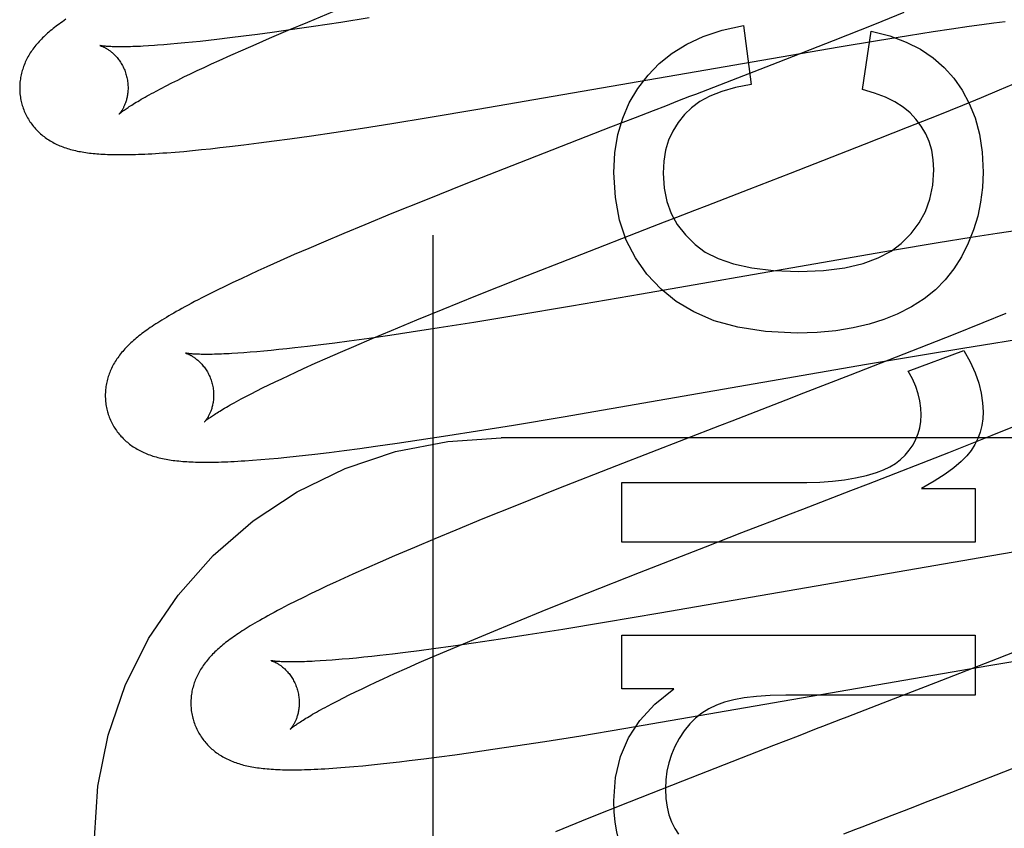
# Model space of a CAD drawing. Header units: inches. Extents: x 0 to 212, y 0 to 138.
# Tile 60 of 100: x 59.829 to 60.01, y 52.911 to 53.061. Entities that reach past the tile are written whole.
import ezdxf

# ---------------------------------------------------------------- set-up
doc = ezdxf.new("R2010")
doc.units = ezdxf.units.IN
doc.header["$LTSCALE"] = 11.6875
doc.header["$MEASUREMENT"] = 0
doc.linetypes.add('HIDDEN', pattern=[0.2, 0.1, -0.1])
doc.layers.add('DEFAULT_2', color=8, linetype='HIDDEN')

msp = doc.modelspace()

# ---------------------------------------------------------------- linework, layer by layer
at = {"layer": 'DEFAULT_2', "color": 8, "linetype": 'HIDDEN'}
for p, q in [((59.90495, 49.51465), (59.90495, 55.01515)), ((59.88178, 53.06026), (59.88646, 53.06219)), ((59.8931, 53.06103), (59.88787, 53.06021)), ((59.99177, 53.062), (59.98638, 53.05983)), ((59.87819, 53.05875), (59.88178, 53.06026)), ((59.88283, 53.05945), (59.87895, 53.05888)), ((59.88787, 53.06021), (59.88283, 53.05945)), ((59.9622, 53.05961), (59.96361, 53.04874)), ((59.98638, 53.05983), (59.97872, 53.05679)), ((60.0006, 53.059), (60.00385, 53.05948)), ((60.00385, 53.05948), (60.00617, 53.0598)), ((60.00617, 53.0598), (60.00838, 53.0601)), ((60.00838, 53.0601), (60.01048, 53.06038)), ((59.8674, 53.05733), (59.865, 53.05704)), ((59.86991, 53.05765), (59.8674, 53.05733)), ((59.87252, 53.05799), (59.86991, 53.05765)), ((59.87522, 53.05836), (59.87252, 53.05799)), ((59.87475, 53.05728), (59.87819, 53.05875)), ((59.87895, 53.05888), (59.87522, 53.05836)), ((59.98412, 53.04782), (59.98577, 53.05856)), ((59.98692, 53.05686), (59.99265, 53.05778)), ((59.99265, 53.05778), (59.99717, 53.05849)), ((59.99717, 53.05849), (60.0006, 53.059)), ((59.85351, 53.05593), (59.85243, 53.05586)), ((59.85649, 53.05616), (59.85526, 53.05606)), ((59.85777, 53.05628), (59.85649, 53.05616)), ((59.85912, 53.0564), (59.85777, 53.05628)), ((59.86051, 53.05654), (59.85912, 53.0564)), ((59.86196, 53.0567), (59.86051, 53.05654)), ((59.86345, 53.05686), (59.86196, 53.0567)), ((59.865, 53.05704), (59.86345, 53.05686)), ((59.86989, 53.05516), (59.87228, 53.05621)), ((59.87228, 53.05621), (59.87475, 53.05728)), ((59.97872, 53.05679), (59.96851, 53.05279)), ((59.96914, 53.05386), (59.97985, 53.05568)), ((59.97985, 53.05568), (59.98692, 53.05686)), ((59.86543, 53.05316), (59.86761, 53.05415)), ((59.86761, 53.05415), (59.86989, 53.05516)), ((59.91319, 53.04415), (59.96914, 53.05386)), ((59.86139, 53.05129), (59.86269, 53.0519)), ((59.86269, 53.0519), (59.86403, 53.05252)), ((59.86403, 53.05252), (59.86543, 53.05316)), ((59.96851, 53.05279), (59.95777, 53.04862)), ((59.85781, 53.04956), (59.85895, 53.05012)), ((59.85895, 53.05012), (59.86014, 53.0507)), ((59.86014, 53.0507), (59.86139, 53.05129)), ((59.85472, 53.04799), (59.85569, 53.0485)), ((59.85569, 53.0485), (59.85672, 53.04902)), ((59.85672, 53.04902), (59.85781, 53.04956)), ((59.95777, 53.04862), (59.95557, 53.04777)), ((60.0094, 53.04775), (60.01178, 53.04876)), ((59.85381, 53.04751), (59.85472, 53.04799)), ((60.00609, 53.04636), (60.0094, 53.04775)), ((59.9478, 53.04476), (59.94555, 53.0439)), ((59.99813, 53.0431), (60.00264, 53.04493)), ((60.00264, 53.04493), (60.00609, 53.04636)), ((59.90402, 53.04263), (59.91319, 53.04415)), ((59.99247, 53.04083), (59.99813, 53.0431)), ((59.89189, 53.04069), (59.89732, 53.04155)), ((59.89732, 53.04155), (59.90402, 53.04263)), ((59.94218, 53.04259), (59.93767, 53.04084)), ((59.87851, 53.03872), (59.8825, 53.03928)), ((59.8825, 53.03928), (59.8866, 53.03989)), ((59.8866, 53.03989), (59.89189, 53.04069)), ((59.93767, 53.04084), (59.92083, 53.03428)), ((59.98454, 53.03769), (59.99247, 53.04083)), ((59.86732, 53.03727), (59.87, 53.03759)), ((59.87, 53.03759), (59.87276, 53.03794)), ((59.87276, 53.03794), (59.8756, 53.03832)), ((59.8756, 53.03832), (59.87851, 53.03872)), ((59.97088, 53.03235), (59.98454, 53.03769)), ((59.85733, 53.03626), (59.8589, 53.03639)), ((59.8589, 53.03639), (59.86053, 53.03654)), ((59.86053, 53.03654), (59.86219, 53.03671)), ((59.86219, 53.03671), (59.86387, 53.03688)), ((59.86387, 53.03688), (59.86558, 53.03707)), ((59.86558, 53.03707), (59.86732, 53.03727)), ((59.92083, 53.03428), (59.91095, 53.03038)), ((59.96323, 53.02939), (59.97088, 53.03235)), ((59.91095, 53.03038), (59.90349, 53.0274)), ((59.90349, 53.0274), (59.8973, 53.02489)), ((59.9577, 53.02725), (59.95992, 53.02811)), ((59.8973, 53.02489), (59.89231, 53.02283)), ((59.89231, 53.02283), (59.88844, 53.02122)), ((59.9454, 53.02249), (59.94764, 53.02336)), ((59.94764, 53.02336), (59.94988, 53.02423)), ((59.88844, 53.02122), (59.88469, 53.01963)), ((59.93095, 53.01687), (59.9454, 53.02249)), ((60.00902, 53.02122), (60.00419, 53.02047)), ((60.01273, 53.02179), (60.00902, 53.02122)), ((59.88469, 53.01963), (59.88196, 53.01846)), ((59.99813, 53.01948), (59.98967, 53.01807)), ((60.00419, 53.02047), (59.99813, 53.01948)), ((59.88196, 53.01846), (59.8793, 53.01731)), ((59.98967, 53.01807), (59.97514, 53.01557)), ((59.87672, 53.01617), (59.87422, 53.01505)), ((59.8793, 53.01731), (59.87672, 53.01617)), ((59.92119, 53.01303), (59.93095, 53.01687)), ((59.97514, 53.01557), (59.94338, 53.01002)), ((59.8726, 53.01432), (59.87102, 53.01359)), ((59.87422, 53.01505), (59.8726, 53.01432)), ((59.86798, 53.01216), (59.86651, 53.01146)), ((59.86948, 53.01287), (59.86798, 53.01216)), ((59.87102, 53.01359), (59.86948, 53.01287)), ((59.91281, 53.00969), (59.92119, 53.01303)), ((59.86505, 53.01075), (59.86362, 53.01004)), ((59.86651, 53.01146), (59.86505, 53.01075)), ((59.86362, 53.01004), (59.86224, 53.00933)), ((59.90676, 53.00725), (59.91281, 53.00969)), ((59.94338, 53.01002), (59.93047, 53.0078)), ((59.90192, 53.00527), (59.90676, 53.00725)), ((59.93047, 53.0078), (59.92017, 53.00607)), ((60.01062, 53.00646), (60.00634, 53.00471)), ((59.89726, 53.00333), (59.90192, 53.00527)), ((59.91243, 53.0048), (59.90603, 53.00379)), ((59.92017, 53.00607), (59.91243, 53.0048)), ((60.00634, 53.00471), (60.00089, 53.00253)), ((59.89369, 53.00183), (59.89726, 53.00333)), ((59.90089, 53.003), (59.89693, 53.00241)), ((59.90603, 53.00379), (59.90089, 53.003)), ((59.88943, 53.00135), (59.88678, 53.00099)), ((59.8931, 53.00186), (59.88943, 53.00135)), ((59.89027, 53.00037), (59.89369, 53.00183)), ((59.89693, 53.00241), (59.8931, 53.00186)), ((60.00089, 53.00253), (59.99319, 52.99947)), ((60.0084, 53.00098), (60.01292, 53.00169)), ((59.87, 52.99919), (59.86887, 52.99911)), ((59.87118, 52.99928), (59.87, 52.99919)), ((59.87242, 52.99938), (59.87118, 52.99928)), ((59.87371, 52.9995), (59.87242, 52.99938)), ((59.87506, 52.99963), (59.87371, 52.9995)), ((59.87647, 52.99977), (59.87506, 52.99963)), ((59.87792, 52.99992), (59.87647, 52.99977)), ((59.87943, 53.00009), (59.87792, 52.99992)), ((59.88177, 53.00037), (59.87943, 53.00009)), ((59.88423, 53.00067), (59.88177, 53.00037)), ((59.88678, 53.00099), (59.88423, 53.00067)), ((59.88544, 52.99826), (59.88781, 52.9993)), ((59.88781, 52.9993), (59.89027, 53.00037)), ((59.99319, 52.99947), (59.98189, 52.99506)), ((59.99259, 52.99582), (60.00284, 52.99963)), ((59.99559, 52.99888), (60.00267, 53.00006)), ((60.00267, 53.00006), (60.0084, 53.00098)), ((59.88317, 52.99725), (59.88544, 52.99826)), ((59.98488, 52.99706), (59.99559, 52.99888)), ((59.87828, 52.99502), (59.87962, 52.99564)), ((59.87962, 52.99564), (59.88101, 52.99627)), ((59.88101, 52.99627), (59.88317, 52.99725)), ((59.92894, 52.98735), (59.98488, 52.99706)), ((59.87458, 52.99325), (59.87576, 52.99382)), ((59.87576, 52.99382), (59.877, 52.99441)), ((59.877, 52.99441), (59.87828, 52.99502)), ((59.98189, 52.99506), (59.97329, 52.99172)), ((59.87135, 52.99164), (59.87237, 52.99215)), ((59.87237, 52.99215), (59.87345, 52.99269)), ((59.87345, 52.99269), (59.87458, 52.99325)), ((59.86948, 52.99066), (59.87039, 52.99114)), ((59.87039, 52.99114), (59.87135, 52.99164)), ((59.91977, 52.98583), (59.92894, 52.98735)), ((59.90765, 52.9839), (59.91308, 52.98475)), ((59.91308, 52.98475), (59.91977, 52.98583)), ((59.95777, 52.98572), (59.93873, 52.97832)), ((60.00805, 52.98395), (60.01374, 52.98624)), ((59.89826, 52.98249), (59.90236, 52.98309)), ((59.90236, 52.98309), (59.90765, 52.9839)), ((60.39245, 52.98348), (59.91745, 52.98348)), ((60.00008, 52.9808), (60.00805, 52.98395)), ((59.88577, 52.9808), (59.88853, 52.98115)), ((59.88853, 52.98115), (59.89137, 52.98152)), ((59.89137, 52.98152), (59.89427, 52.98192)), ((59.89427, 52.98192), (59.89826, 52.98249)), ((59.87162, 52.97935), (59.87311, 52.97947)), ((59.87311, 52.97947), (59.87468, 52.9796)), ((59.87468, 52.9796), (59.8763, 52.97975)), ((59.8763, 52.97975), (59.87796, 52.97991)), ((59.87796, 52.97991), (59.87964, 52.98009)), ((59.87964, 52.98009), (59.88135, 52.98028)), ((59.88135, 52.98028), (59.88309, 52.98048)), ((59.88309, 52.98048), (59.88577, 52.9808)), ((59.98527, 52.97502), (60.00008, 52.9808)), ((59.93873, 52.97832), (59.92777, 52.974)), ((59.92777, 52.974), (59.92031, 52.97102)), ((59.93973, 52.96421), (59.93973, 52.97526)), ((59.93973, 52.97526), (59.97386, 52.97526)), ((59.97868, 52.97247), (59.98199, 52.97375)), ((59.98199, 52.97375), (59.98527, 52.97502)), ((59.99504, 52.97415), (60.00493, 52.97415)), ((60.00493, 52.97415), (60.00493, 52.96421)), ((59.92031, 52.97102), (59.91412, 52.96851)), ((59.91412, 52.96851), (59.90911, 52.96646)), ((59.96865, 52.96859), (59.97089, 52.96945)), ((59.96191, 52.96598), (59.96528, 52.96729)), ((59.90523, 52.96485), (59.90147, 52.96326)), ((59.90911, 52.96646), (59.90523, 52.96485)), ((59.95518, 52.96337), (59.96191, 52.96598)), ((59.90147, 52.96326), (59.89782, 52.9617)), ((60.00493, 52.96421), (59.93973, 52.96421)), ((59.943, 52.95862), (59.95518, 52.96337)), ((60.01489, 52.96285), (60.00767, 52.96165)), ((59.89782, 52.9617), (59.89518, 52.96055)), ((60.00767, 52.96165), (59.94677, 52.95109)), ((59.89261, 52.95942), (59.89012, 52.95831)), ((59.89518, 52.96055), (59.89261, 52.95942)), ((59.8885, 52.95757), (59.88692, 52.95685)), ((59.89012, 52.95831), (59.8885, 52.95757)), ((59.93333, 52.95479), (59.943, 52.95862)), ((59.88538, 52.95613), (59.88388, 52.95542)), ((59.88692, 52.95685), (59.88538, 52.95613)), ((59.881, 52.95403), (59.87959, 52.95333)), ((59.88242, 52.95473), (59.881, 52.95403)), ((59.88388, 52.95542), (59.88242, 52.95473)), ((59.92609, 52.95189), (59.93333, 52.95479)), ((59.87959, 52.95333), (59.8782, 52.95263)), ((59.92012, 52.94947), (59.92609, 52.95189)), ((59.94677, 52.95109), (59.93653, 52.94937)), ((59.91536, 52.9475), (59.92012, 52.94947)), ((59.93653, 52.94937), (59.92883, 52.94811)), ((59.91169, 52.94597), (59.91536, 52.9475)), ((59.92245, 52.9471), (59.91733, 52.94631)), ((59.92883, 52.94811), (59.92245, 52.9471)), ((59.93973, 52.93713), (59.93973, 52.94702)), ((59.93973, 52.94702), (60.00493, 52.94702)), ((60.00493, 52.94702), (60.00493, 52.93597)), ((59.90861, 52.94503), (59.90498, 52.94452)), ((59.90816, 52.94448), (59.91169, 52.94597)), ((59.9124, 52.94557), (59.90861, 52.94503)), ((59.91733, 52.94631), (59.9124, 52.94557)), ((60.01672, 52.94575), (60.00897, 52.94268)), ((59.89215, 52.94297), (59.89076, 52.94283)), ((59.89359, 52.94312), (59.89215, 52.94297)), ((59.89508, 52.94329), (59.89359, 52.94312)), ((59.8974, 52.94356), (59.89508, 52.94329)), ((59.89983, 52.94385), (59.8974, 52.94356)), ((59.90236, 52.94418), (59.89983, 52.94385)), ((59.90498, 52.94452), (59.90236, 52.94418)), ((59.90237, 52.94197), (59.90479, 52.94303)), ((59.90479, 52.94303), (59.90816, 52.94448)), ((59.88518, 52.94235), (59.88409, 52.94228)), ((59.88632, 52.94244), (59.88518, 52.94235)), ((59.88942, 52.9427), (59.88814, 52.94259)), ((59.89076, 52.94283), (59.88942, 52.9427)), ((59.90005, 52.94095), (59.90237, 52.94197)), ((59.9401, 52.92979), (60.00745, 52.94143)), ((60.00897, 52.94268), (59.99762, 52.93824)), ((60.00745, 52.94143), (60.01573, 52.94282)), ((59.8957, 52.93898), (59.89782, 52.93995)), ((59.89782, 52.93995), (59.90005, 52.94095)), ((59.8918, 52.93715), (59.89305, 52.93774)), ((59.89305, 52.93774), (59.89435, 52.93835)), ((59.89435, 52.93835), (59.8957, 52.93898)), ((59.99762, 52.93824), (59.98788, 52.93447)), ((59.88837, 52.93547), (59.88946, 52.93601)), ((59.88946, 52.93601), (59.8906, 52.93657)), ((59.8906, 52.93657), (59.8918, 52.93715)), ((59.94931, 52.93713), (59.93973, 52.93713)), ((60.00493, 52.93597), (59.97, 52.93597)), ((59.88544, 52.93395), (59.88635, 52.93444)), ((59.88635, 52.93444), (59.88733, 52.93494)), ((59.88733, 52.93494), (59.88837, 52.93547)), ((59.92551, 52.92743), (59.93215, 52.92848)), ((59.93215, 52.92848), (59.9401, 52.92979)), ((59.97225, 52.92842), (59.96773, 52.92667)), ((59.91597, 52.92598), (59.92015, 52.9266)), ((59.92015, 52.9266), (59.92551, 52.92743)), ((59.96773, 52.92667), (59.95091, 52.92011)), ((59.90605, 52.92459), (59.90895, 52.92498)), ((59.90895, 52.92498), (59.91191, 52.92539)), ((59.91191, 52.92539), (59.91597, 52.92598)), ((59.89031, 52.92279), (59.89193, 52.92294)), ((59.89193, 52.92294), (59.89357, 52.9231)), ((59.89357, 52.9231), (59.89524, 52.92328)), ((59.89524, 52.92328), (59.89695, 52.92347)), ((59.89695, 52.92347), (59.8987, 52.92367)), ((59.8987, 52.92367), (59.90049, 52.92388)), ((59.90049, 52.92388), (59.90323, 52.92422)), ((59.90323, 52.92422), (59.90605, 52.92459)), ((60.00066, 52.91808), (60.01547, 52.92385)), ((59.95091, 52.92011), (59.94108, 52.91622)), ((59.99629, 52.91638), (60.00066, 52.91808)), ((59.94108, 52.91622), (59.93366, 52.91325)), ((59.93366, 52.91325), (59.92752, 52.91075))]:
    msp.add_line(p, q, dxfattribs=at)
for points in [[(59.83715, 53.06077), (59.83683, 53.06055), (59.83652, 53.06033), (59.83621, 53.06012), (59.83592, 53.0599), (59.83563, 53.05969), (59.83535, 53.05948), (59.83508, 53.05926), (59.83481, 53.05905), (59.83455, 53.05884), (59.83429, 53.05863), (59.83404, 53.05841)], [(59.94458, 53.05046), (59.94666, 53.05262), (59.94905, 53.05453), (59.95173, 53.05619), (59.95477, 53.0576), (59.95827, 53.05874), (59.9622, 53.05961)], [(59.83404, 53.05841), (59.83379, 53.0582), (59.83355, 53.05798), (59.83332, 53.05776), (59.83309, 53.05755), (59.83286, 53.05733), (59.83264, 53.0571), (59.83243, 53.05688), (59.83222, 53.05666), (59.83202, 53.05643), (59.83182, 53.0562), (59.83163, 53.05598), (59.83145, 53.05575), (59.83127, 53.05551), (59.83109, 53.05528), (59.83092, 53.05504), (59.83076, 53.05481), (59.8306, 53.05457), (59.83045, 53.05432), (59.83031, 53.05408), (59.83017, 53.05383), (59.83003, 53.05358), (59.8299, 53.05333), (59.82978, 53.05308), (59.82967, 53.05283), (59.82956, 53.05258), (59.82946, 53.05233), (59.82936, 53.05208), (59.82927, 53.05183), (59.82919, 53.05157), (59.82911, 53.05132), (59.82904, 53.05106), (59.82897, 53.0508), (59.82891, 53.05053), (59.82885, 53.05027), (59.8288, 53.05), (59.82876, 53.04973), (59.82872, 53.04946), (59.82869, 53.04919), (59.82867, 53.04891), (59.82865, 53.04864), (59.82864, 53.04836), (59.82864, 53.04808), (59.82864, 53.04781), (59.82865, 53.04753), (59.82867, 53.04725), (59.82869, 53.04698), (59.82872, 53.0467), (59.82876, 53.04642), (59.82881, 53.04615), (59.82886, 53.04587), (59.82892, 53.0456), (59.82898, 53.04533), (59.82904, 53.04509)], [(59.98577, 53.05856), (59.98919, 53.05769), (59.99223, 53.05658), (59.99486, 53.05524), (59.99716, 53.05367), (59.99921, 53.05189), (60.00098, 53.0499)], [(59.84347, 53.05592), (59.84346, 53.05592), (59.84345, 53.05592), (59.84345, 53.05592), (59.84345, 53.05592), (59.84347, 53.05592), (59.84349, 53.05591), (59.84352, 53.0559), (59.84355, 53.05589), (59.8436, 53.05588), (59.84365, 53.05586), (59.8437, 53.05584), (59.84376, 53.05582), (59.84383, 53.05579), (59.8439, 53.05576), (59.84398, 53.05573), (59.84406, 53.05569), (59.84415, 53.05565), (59.84424, 53.05561), (59.84433, 53.05556), (59.84443, 53.0555), (59.84453, 53.05545), (59.84463, 53.05539), (59.84474, 53.05532), (59.84485, 53.05525), (59.84496, 53.05518), (59.84508, 53.0551), (59.8452, 53.05502), (59.84532, 53.05493), (59.84544, 53.05483), (59.84556, 53.05473), (59.84569, 53.05462), (59.84582, 53.05451), (59.84595, 53.05439), (59.84608, 53.05427), (59.84621, 53.05414), (59.84634, 53.054), (59.84647, 53.05385), (59.8466, 53.0537), (59.84673, 53.05354), (59.84686, 53.05337), (59.84699, 53.0532), (59.84712, 53.05302), (59.84724, 53.05283), (59.84736, 53.05264), (59.84748, 53.05244), (59.8476, 53.05224), (59.84771, 53.05202), (59.84781, 53.05181), (59.84791, 53.05159), (59.84801, 53.05136), (59.84809, 53.05113), (59.84818, 53.0509), (59.84825, 53.05066), (59.84831, 53.05045)], [(59.85243, 53.05586), (59.8514, 53.0558), (59.85091, 53.05578), (59.85044, 53.05576), (59.84998, 53.05574), (59.84953, 53.05572), (59.84911, 53.05571), (59.8487, 53.0557), (59.8483, 53.05569), (59.84792, 53.05569), (59.84756, 53.05568), (59.84721, 53.05568), (59.84688, 53.05569), (59.84656, 53.05569), (59.84627, 53.0557), (59.84599, 53.0557), (59.84573, 53.05571), (59.84548, 53.05572), (59.84525, 53.05573), (59.84503, 53.05574), (59.84483, 53.05576), (59.84465, 53.05577), (59.84448, 53.05579), (59.84432, 53.0558), (59.84418, 53.05581), (59.84405, 53.05583), (59.84394, 53.05584), (59.84384, 53.05586), (59.84375, 53.05587), (59.84367, 53.05588), (59.84361, 53.05589), (59.84355, 53.0559), (59.84351, 53.05591), (59.84348, 53.05592), (59.84347, 53.05592)], [(59.85526, 53.05606), (59.85408, 53.05597), (59.85351, 53.05593)], [(59.84831, 53.05045), (59.84837, 53.05024), (59.84843, 53.05), (59.84848, 53.04976), (59.84852, 53.04951), (59.84855, 53.04927), (59.84858, 53.04903), (59.8486, 53.04879), (59.84862, 53.04855), (59.84863, 53.04832), (59.84863, 53.04809), (59.84863, 53.04786), (59.84862, 53.04763), (59.8486, 53.04742), (59.84858, 53.0472), (59.84855, 53.04699), (59.84852, 53.04679), (59.84849, 53.04659), (59.84845, 53.0464), (59.84841, 53.04621), (59.84837, 53.04603), (59.84832, 53.04585), (59.84827, 53.04569), (59.84822, 53.04552), (59.84817, 53.04537), (59.84811, 53.04522), (59.84806, 53.04507), (59.848, 53.04493), (59.84794, 53.0448), (59.84788, 53.04467), (59.84782, 53.04455), (59.84777, 53.04444), (59.84771, 53.04432), (59.84765, 53.04422), (59.84759, 53.04412), (59.84754, 53.04402), (59.84748, 53.04393), (59.84743, 53.04385), (59.84737, 53.04377), (59.84732, 53.0437), (59.84727, 53.04363), (59.84723, 53.04357), (59.84719, 53.04351), (59.84714, 53.04346), (59.84711, 53.04341), (59.84707, 53.04337), (59.84704, 53.04334), (59.84702, 53.04331), (59.847, 53.04329), (59.84698, 53.04327), (59.84697, 53.04326), (59.84697, 53.04325)], [(59.93826, 53.03247), (59.93847, 53.03613), (59.93902, 53.03949), (59.9399, 53.04253), (59.94112, 53.04532), (59.94268, 53.04798), (59.94458, 53.05046)], [(59.96361, 53.04874), (59.96071, 53.04818), (59.95817, 53.04747), (59.956, 53.04658), (59.95416, 53.04557), (59.9526, 53.04445), (59.95133, 53.04322)], [(60.00098, 53.0499), (60.00254, 53.04769), (60.00385, 53.04523), (60.00491, 53.04256), (60.00571, 53.03958), (60.0062, 53.03623), (60.0064, 53.03253)], [(59.84697, 53.04326), (59.84698, 53.04326), (59.847, 53.04328), (59.84702, 53.0433), (59.84705, 53.04333), (59.84709, 53.04337), (59.84714, 53.04341), (59.8472, 53.04346), (59.84727, 53.04352), (59.84735, 53.04358), (59.84745, 53.04365), (59.84755, 53.04373), (59.84767, 53.04382), (59.84779, 53.04391), (59.84794, 53.04402), (59.84809, 53.04413), (59.84826, 53.04424), (59.84844, 53.04437), (59.84864, 53.0445), (59.84885, 53.04464), (59.84908, 53.04478), (59.84932, 53.04494), (59.84957, 53.0451), (59.84984, 53.04526), (59.85013, 53.04544), (59.85043, 53.04562), (59.85074, 53.0458), (59.85107, 53.046), (59.85142, 53.04619), (59.85178, 53.0464), (59.85216, 53.04661), (59.85255, 53.04683), (59.85295, 53.04705), (59.85337, 53.04728), (59.85381, 53.04751)], [(59.95225, 53.04649), (59.95003, 53.04563), (59.9478, 53.04476)], [(59.95557, 53.04777), (59.95336, 53.04691), (59.95225, 53.04649)], [(59.994, 53.04236), (59.99293, 53.04349), (59.99163, 53.04454), (59.99013, 53.04551), (59.9884, 53.04639), (59.98639, 53.04716), (59.98412, 53.04782)], [(59.82904, 53.04509), (59.82911, 53.04487), (59.82919, 53.0446), (59.82928, 53.04434), (59.82938, 53.04408), (59.82948, 53.04382), (59.82959, 53.04356), (59.82971, 53.04331), (59.82983, 53.04306), (59.82996, 53.04281), (59.8301, 53.04257), (59.83024, 53.04233), (59.83038, 53.04209), (59.83053, 53.04186), (59.83069, 53.04164), (59.83085, 53.04142), (59.83102, 53.0412), (59.83119, 53.04098), (59.83136, 53.04078), (59.83154, 53.04057), (59.83173, 53.04037), (59.83192, 53.04018), (59.83211, 53.03999), (59.8323, 53.03981), (59.8325, 53.03963), (59.83271, 53.03945), (59.83292, 53.03928), (59.83313, 53.03911), (59.83334, 53.03895), (59.83357, 53.03879), (59.83379, 53.03864), (59.83402, 53.03849), (59.83426, 53.03834), (59.8345, 53.0382), (59.83475, 53.03806), (59.835, 53.03792), (59.83526, 53.03779), (59.83552, 53.03767), (59.83578, 53.03755), (59.83604, 53.03743), (59.83631, 53.03732), (59.83658, 53.03722), (59.83686, 53.03712), (59.83714, 53.03702), (59.83743, 53.03692), (59.83772, 53.03684), (59.83801, 53.03675), (59.83831, 53.03667), (59.83861, 53.03659), (59.83891, 53.03652), (59.83922, 53.03645), (59.83954, 53.03639), (59.83985, 53.03633), (59.84017, 53.03627), (59.8405, 53.03622), (59.84083, 53.03617), (59.84116, 53.03612), (59.8415, 53.03608), (59.84184, 53.03604), (59.84219, 53.036), (59.84254, 53.03597), (59.8429, 53.03593), (59.84327, 53.03591), (59.84364, 53.03588), (59.84402, 53.03586), (59.84441, 53.03584), (59.84481, 53.03582), (59.84522, 53.03581), (59.84564, 53.03579), (59.84607, 53.03579), (59.84651, 53.03578), (59.84696, 53.03578), (59.84743, 53.03578), (59.8479, 53.03578), (59.8484, 53.03578), (59.84891, 53.03579), (59.84944, 53.0358), (59.84998, 53.03582), (59.85055, 53.03584), (59.85113, 53.03586), (59.85174, 53.03589), (59.85237, 53.03592), (59.85302, 53.03596), (59.85368, 53.03599), (59.85437, 53.03604), (59.85508, 53.03609), (59.85581, 53.03614), (59.85733, 53.03626)], [(59.94555, 53.0439), (59.94443, 53.04346), (59.94218, 53.04259)], [(59.95133, 53.04322), (59.95013, 53.04173), (59.94915, 53.04014), (59.94838, 53.03845), (59.94782, 53.03661), (59.94747, 53.03457), (59.94734, 53.03235)], [(59.99732, 53.03296), (59.99721, 53.03485), (59.99692, 53.03659), (59.99646, 53.03818), (59.99581, 53.03965), (59.995, 53.04105), (59.994, 53.04236)], [(59.94697, 53.01092), (59.94438, 53.01368), (59.94224, 53.01672), (59.94056, 53.02), (59.93933, 53.02366), (59.93857, 53.02784), (59.93826, 53.03247)], [(59.94734, 53.03235), (59.94754, 53.02962), (59.94804, 53.02712), (59.94885, 53.0249), (59.94998, 53.02287), (59.95146, 53.02095), (59.95327, 53.01918)], [(59.99131, 53.01938), (59.99314, 53.02121), (59.99463, 53.02319), (59.99578, 53.02529), (59.9966, 53.02758), (59.99712, 53.03015), (59.99732, 53.03296)], [(60.0064, 53.03253), (60.00628, 53.02973), (60.00595, 53.02702), (60.0054, 53.02443), (60.00464, 53.02191), (60.00364, 53.01941), (60.00241, 53.01694)], [(59.95992, 53.02811), (59.96103, 53.02854), (59.96323, 53.02939)], [(59.95323, 53.02553), (59.95547, 53.02639), (59.9577, 53.02725)], [(59.94988, 53.02423), (59.95212, 53.02509), (59.95323, 53.02553)], [(59.95327, 53.01918), (59.95514, 53.0178), (59.9575, 53.01662), (59.96033, 53.01561), (59.96372, 53.01485), (59.96774, 53.01437), (59.97239, 53.01418)], [(59.97239, 53.01418), (59.97695, 53.01438), (59.98091, 53.01487), (59.98426, 53.01567), (59.98707, 53.01671), (59.98943, 53.01794), (59.99131, 53.01938)], [(60.00241, 53.01694), (60.001, 53.01469), (59.99939, 53.01264), (59.99759, 53.01081), (59.99555, 53.00916), (59.9932, 53.00766), (59.99056, 53.00632)], [(59.97208, 53.00282), (59.96626, 53.00314), (59.96114, 53.0039), (59.95678, 53.00512), (59.95303, 53.00673), (59.94974, 53.00866), (59.94697, 53.01092)], [(59.86224, 53.00933), (59.86157, 53.00899), (59.86092, 53.00865), (59.8603, 53.00832), (59.8597, 53.008), (59.85913, 53.00769), (59.85858, 53.00739), (59.85805, 53.00709), (59.85754, 53.00681), (59.85705, 53.00653), (59.85658, 53.00626), (59.85613, 53.00599), (59.8557, 53.00573), (59.85528, 53.00548), (59.85488, 53.00523), (59.85449, 53.00499), (59.85411, 53.00475), (59.85375, 53.00452), (59.8534, 53.00428), (59.85306, 53.00406), (59.85272, 53.00383), (59.8524, 53.00361), (59.85209, 53.00339), (59.85179, 53.00317), (59.85149, 53.00295), (59.8512, 53.00273), (59.85092, 53.00252), (59.85065, 53.0023), (59.85038, 53.00209), (59.85012, 53.00187), (59.84987, 53.00166)], [(59.99056, 53.00632), (59.98807, 53.00532), (59.98535, 53.00448), (59.98241, 53.00378), (59.97923, 53.00326), (59.97578, 53.00294), (59.97208, 53.00282)], [(59.84987, 53.00166), (59.84962, 53.00144), (59.84938, 53.00123), (59.84914, 53.00101), (59.84891, 53.00079), (59.84869, 53.00057), (59.84847, 53.00035), (59.84825, 53.00013), (59.84804, 52.9999), (59.84784, 52.99968), (59.84764, 52.99945), (59.84745, 52.99922), (59.84726, 52.99899), (59.84708, 52.99875), (59.84691, 52.99852), (59.84674, 52.99828), (59.84657, 52.99805), (59.84641, 52.9978), (59.84626, 52.99756), (59.84611, 52.99732), (59.84597, 52.99707), (59.84584, 52.99682), (59.84571, 52.99657), (59.84559, 52.99632), (59.84547, 52.99607), (59.84536, 52.99582), (59.84526, 52.99557), (59.84516, 52.99531), (59.84507, 52.99506), (59.84498, 52.9948), (59.84491, 52.99455), (59.84483, 52.99429), (59.84476, 52.99402), (59.8447, 52.99376), (59.84465, 52.99349), (59.8446, 52.99322), (59.84455, 52.99295), (59.84452, 52.99268), (59.84448, 52.99241), (59.84446, 52.99213), (59.84444, 52.99186), (59.84443, 52.99158), (59.84443, 52.9913), (59.84443, 52.99103), (59.84444, 52.99075), (59.84446, 52.99047), (59.84448, 52.99019), (59.84451, 52.98991), (59.84455, 52.98964), (59.8446, 52.98936), (59.84465, 52.98908), (59.84471, 52.98881), (59.84477, 52.98854), (59.84483, 52.9883)], [(60.00284, 52.99963), (60.00399, 52.99753), (60.00491, 52.99552), (60.00559, 52.99358), (60.00605, 52.99173), (60.00632, 52.98996), (60.0064, 52.98827)], [(59.85927, 52.99913), (59.85925, 52.99913), (59.85924, 52.99913), (59.85924, 52.99913), (59.85924, 52.99913), (59.85926, 52.99913), (59.85928, 52.99912), (59.85931, 52.99911), (59.85934, 52.9991), (59.85938, 52.99909), (59.85943, 52.99907), (59.85949, 52.99905), (59.85955, 52.99903), (59.85962, 52.999), (59.85969, 52.99897), (59.85977, 52.99894), (59.85985, 52.9989), (59.85993, 52.99886), (59.86002, 52.99882), (59.86012, 52.99877), (59.86021, 52.99872), (59.86031, 52.99866), (59.86042, 52.9986), (59.86052, 52.99853), (59.86063, 52.99847), (59.86075, 52.99839), (59.86086, 52.99831), (59.86098, 52.99823), (59.8611, 52.99814), (59.86122, 52.99804), (59.86135, 52.99794), (59.86148, 52.99784), (59.8616, 52.99772), (59.86173, 52.99761), (59.86186, 52.99748), (59.862, 52.99735), (59.86213, 52.99721), (59.86226, 52.99706), (59.86239, 52.99691), (59.86252, 52.99675), (59.86265, 52.99659), (59.86278, 52.99641), (59.86291, 52.99623), (59.86303, 52.99605), (59.86315, 52.99585), (59.86327, 52.99565), (59.86339, 52.99545), (59.8635, 52.99524), (59.8636, 52.99502), (59.8637, 52.9948), (59.8638, 52.99457), (59.86388, 52.99434), (59.86397, 52.99411), (59.86404, 52.99387), (59.8641, 52.99366)], [(59.86887, 52.99911), (59.86781, 52.99905), (59.8673, 52.99902), (59.8668, 52.99899), (59.86632, 52.99897), (59.86586, 52.99895), (59.86541, 52.99894), (59.86498, 52.99892), (59.86457, 52.99891), (59.86417, 52.9989), (59.86378, 52.9989), (59.86342, 52.99889), (59.86307, 52.99889), (59.86273, 52.99889), (59.86241, 52.9989), (59.86211, 52.9989), (59.86183, 52.99891), (59.86156, 52.99892), (59.86131, 52.99893), (59.86108, 52.99894), (59.86086, 52.99895), (59.86066, 52.99896), (59.86047, 52.99898), (59.8603, 52.99899), (59.86014, 52.99901), (59.85999, 52.99902), (59.85986, 52.99904), (59.85975, 52.99905), (59.85964, 52.99906), (59.85955, 52.99908), (59.85947, 52.99909), (59.85941, 52.9991), (59.85935, 52.99911), (59.85931, 52.99912), (59.85927, 52.99912), (59.85927, 52.99913)], [(59.99498, 52.98772), (59.99493, 52.98899), (59.99474, 52.99029), (59.99443, 52.99161), (59.99398, 52.99297), (59.99336, 52.99438), (59.99259, 52.99582)], [(59.8641, 52.99366), (59.86416, 52.99345), (59.86422, 52.99321), (59.86427, 52.99297), (59.86431, 52.99272), (59.86434, 52.99248), (59.86437, 52.99224), (59.8644, 52.992), (59.86441, 52.99177), (59.86442, 52.99153), (59.86442, 52.9913), (59.86442, 52.99107), (59.86441, 52.99085), (59.86439, 52.99063), (59.86437, 52.99042), (59.86435, 52.99021), (59.86432, 52.99), (59.86428, 52.9898), (59.86424, 52.98961), (59.8642, 52.98943), (59.86416, 52.98925), (59.86411, 52.98907), (59.86406, 52.9889), (59.86401, 52.98874), (59.86396, 52.98858), (59.8639, 52.98843), (59.86385, 52.98829), (59.86379, 52.98815), (59.86373, 52.98802), (59.86368, 52.98789), (59.86362, 52.98777), (59.86356, 52.98765), (59.8635, 52.98754), (59.86344, 52.98743), (59.86339, 52.98733), (59.86333, 52.98724), (59.86328, 52.98715), (59.86322, 52.98706), (59.86317, 52.98699), (59.86312, 52.98691), (59.86307, 52.98684), (59.86302, 52.98678), (59.86298, 52.98672), (59.86294, 52.98667), (59.8629, 52.98662), (59.86287, 52.98658), (59.86284, 52.98655), (59.86281, 52.98652), (59.86279, 52.9865), (59.86278, 52.98648), (59.86276, 52.98647), (59.86276, 52.98646)], [(59.86276, 52.98647), (59.86277, 52.98647), (59.86278, 52.98649), (59.86281, 52.98651), (59.86284, 52.98654), (59.86288, 52.98657), (59.86293, 52.98661), (59.86298, 52.98666), (59.86305, 52.98672), (59.86313, 52.98678), (59.86322, 52.98685), (59.86332, 52.98693), (59.86343, 52.98701), (59.86356, 52.9871), (59.8637, 52.9872), (59.86385, 52.98731), (59.86401, 52.98743), (59.86419, 52.98755), (59.86438, 52.98768), (59.86459, 52.98781), (59.86481, 52.98796), (59.86505, 52.98811), (59.8653, 52.98827), (59.86557, 52.98843), (59.86585, 52.9886), (59.86614, 52.98878), (59.86645, 52.98897), (59.86678, 52.98916), (59.86712, 52.98935), (59.86748, 52.98956), (59.86785, 52.98977), (59.86824, 52.98998), (59.86864, 52.9902), (59.86905, 52.99043), (59.86948, 52.99066)], [(59.97329, 52.99172), (59.97001, 52.99045), (59.9689, 52.99003)], [(59.84483, 52.9883), (59.8449, 52.98808), (59.84498, 52.98781), (59.84507, 52.98755), (59.84517, 52.98728), (59.84528, 52.98703), (59.84539, 52.98677), (59.8455, 52.98652), (59.84562, 52.98627), (59.84575, 52.98602), (59.84589, 52.98578), (59.84603, 52.98554), (59.84617, 52.9853), (59.84632, 52.98507), (59.84648, 52.98485), (59.84664, 52.98462), (59.84681, 52.98441), (59.84698, 52.98419), (59.84715, 52.98399), (59.84733, 52.98378), (59.84752, 52.98358), (59.84771, 52.98339), (59.8479, 52.9832), (59.84809, 52.98302), (59.84829, 52.98284), (59.8485, 52.98266), (59.84871, 52.98249), (59.84892, 52.98232), (59.84913, 52.98216), (59.84935, 52.982), (59.84958, 52.98185), (59.84981, 52.9817), (59.85005, 52.98155), (59.85029, 52.98141), (59.85054, 52.98127), (59.85079, 52.98113), (59.85105, 52.981), (59.8513, 52.98088), (59.85157, 52.98076), (59.85183, 52.98064), (59.8521, 52.98053), (59.85237, 52.98043), (59.85265, 52.98033), (59.85293, 52.98023), (59.85322, 52.98013), (59.85351, 52.98005), (59.8538, 52.97996), (59.8541, 52.97988), (59.8544, 52.9798), (59.8547, 52.97973), (59.85501, 52.97966), (59.85532, 52.9796), (59.85564, 52.97954), (59.85596, 52.97948), (59.85628, 52.97943), (59.85661, 52.97938), (59.85695, 52.97933), (59.85729, 52.97929), (59.85763, 52.97924), (59.85798, 52.97921), (59.85834, 52.97917), (59.85871, 52.97914), (59.85908, 52.97911), (59.85946, 52.97909), (59.85985, 52.97906), (59.86024, 52.97904), (59.86065, 52.97903), (59.86106, 52.97901), (59.86149, 52.979), (59.86192, 52.97899), (59.86237, 52.97899), (59.86283, 52.97898), (59.8633, 52.97898), (59.86378, 52.97899), (59.86428, 52.97899), (59.8648, 52.979), (59.86533, 52.97902), (59.86587, 52.97903), (59.86644, 52.97905), (59.86702, 52.97908), (59.86762, 52.9791), (59.86823, 52.97913), (59.86887, 52.97917), (59.86953, 52.97921), (59.8702, 52.97925), (59.87162, 52.97935)], [(59.9689, 52.99003), (59.96669, 52.98917), (59.96558, 52.98874), (59.96447, 52.98831), (59.96336, 52.98788), (59.96113, 52.98702)], [(59.96113, 52.98702), (59.96001, 52.98659), (59.95777, 52.98572)], [(59.99279, 52.9812), (59.99347, 52.9822), (59.99402, 52.98322), (59.99444, 52.98426), (59.99473, 52.98534), (59.99492, 52.9865), (59.99498, 52.98772)], [(60.0064, 52.98827), (60.00634, 52.98698), (60.00615, 52.98574), (60.00585, 52.98454), (60.00542, 52.98339), (60.00487, 52.98226), (60.00419, 52.98115)], [(59.84245, 52.90954), (59.84308, 52.91915), (59.84498, 52.92861), (59.84812, 52.93775), (59.85243, 52.94641), (59.85787, 52.95445), (59.86432, 52.96173), (59.87169, 52.96813), (59.87986, 52.97352), (59.88867, 52.97782), (59.89798, 52.98095), (59.90763, 52.98284), (59.91745, 52.98348)], [(59.98676, 52.97709), (59.98804, 52.97756), (59.9892, 52.97811), (59.99023, 52.97874), (59.99115, 52.97946), (59.99201, 52.98028), (59.99279, 52.9812)], [(60.00419, 52.98115), (60.00342, 52.98016), (60.00236, 52.9791), (60.00102, 52.97797), (59.99938, 52.97677), (59.99738, 52.9755), (59.99504, 52.97415)], [(59.97386, 52.97526), (59.97629, 52.97532), (59.9786, 52.97548), (59.9808, 52.97575), (59.98288, 52.97611), (59.98487, 52.97656), (59.98676, 52.97709)], [(59.97535, 52.97118), (59.97647, 52.97161), (59.97868, 52.97247)], [(59.97089, 52.96945), (59.97312, 52.97032), (59.97535, 52.97118)], [(59.96528, 52.96729), (59.96753, 52.96815), (59.96865, 52.96859)], [(59.8782, 52.95263), (59.87752, 52.95228), (59.87685, 52.95193), (59.87621, 52.95159), (59.87559, 52.95126), (59.875, 52.95094), (59.87444, 52.95064), (59.87391, 52.95034), (59.87341, 52.95006), (59.87292, 52.94978), (59.87246, 52.94952), (59.87202, 52.94926), (59.8716, 52.94901), (59.87119, 52.94876), (59.8708, 52.94852), (59.87042, 52.94829), (59.87006, 52.94806), (59.8697, 52.94783), (59.86936, 52.9476), (59.86902, 52.94738), (59.8687, 52.94716), (59.86838, 52.94694), (59.86807, 52.94673), (59.86777, 52.94651), (59.86748, 52.9463), (59.86719, 52.94609), (59.86691, 52.94588), (59.86664, 52.94567), (59.86637, 52.94546), (59.86611, 52.94524), (59.86585, 52.94503), (59.8656, 52.94482)], [(59.8656, 52.94482), (59.86536, 52.9446), (59.86512, 52.94439), (59.86488, 52.94417), (59.86465, 52.94395), (59.86443, 52.94373), (59.86421, 52.94351), (59.864, 52.94329), (59.86379, 52.94306), (59.86359, 52.94284), (59.86339, 52.94261), (59.8632, 52.94238), (59.86302, 52.94215), (59.86284, 52.94192), (59.86267, 52.94169), (59.8625, 52.94145), (59.86234, 52.94121), (59.86218, 52.94097), (59.86203, 52.94073), (59.86188, 52.94049), (59.86174, 52.94024), (59.86161, 52.93999), (59.86148, 52.93974), (59.86136, 52.93949), (59.86125, 52.93924), (59.86114, 52.93899), (59.86104, 52.93874), (59.86094, 52.93849), (59.86085, 52.93824), (59.86077, 52.93798), (59.86069, 52.93773), (59.86062, 52.93747), (59.86055, 52.93721), (59.86049, 52.93694), (59.86043, 52.93668), (59.86038, 52.93641), (59.86034, 52.93614), (59.8603, 52.93587), (59.86027, 52.9356), (59.86025, 52.93533), (59.86023, 52.93505), (59.86022, 52.93478), (59.86022, 52.9345), (59.86022, 52.93422), (59.86023, 52.93395), (59.86025, 52.93367), (59.86027, 52.93339), (59.8603, 52.93311), (59.86034, 52.93284), (59.86039, 52.93256), (59.86044, 52.93229), (59.8605, 52.93202), (59.86056, 52.93174), (59.86062, 52.93151)], [(59.87504, 52.94234), (59.87504, 52.94234), (59.87503, 52.94234), (59.87504, 52.94234), (59.87505, 52.94233), (59.87508, 52.94233), (59.87511, 52.94232), (59.87515, 52.94231), (59.87519, 52.94229), (59.87524, 52.94227), (59.8753, 52.94225), (59.87536, 52.94223), (59.87543, 52.9422), (59.8755, 52.94217), (59.87558, 52.94214), (59.87566, 52.9421), (59.87575, 52.94206), (59.87584, 52.94201), (59.87593, 52.94196), (59.87603, 52.94191), (59.87613, 52.94185), (59.87623, 52.94179), (59.87634, 52.94173), (59.87645, 52.94166), (59.87656, 52.94158), (59.87668, 52.9415), (59.8768, 52.94142), (59.87692, 52.94133), (59.87704, 52.94123), (59.87716, 52.94113), (59.87729, 52.94103), (59.87742, 52.94091), (59.87754, 52.9408), (59.87767, 52.94067), (59.8778, 52.94054), (59.87794, 52.9404), (59.87807, 52.94025), (59.8782, 52.9401), (59.87833, 52.93994), (59.87846, 52.93978), (59.87858, 52.93961), (59.87871, 52.93943), (59.87883, 52.93924), (59.87895, 52.93905), (59.87907, 52.93885), (59.87918, 52.93864), (59.87929, 52.93843), (59.8794, 52.93822), (59.8795, 52.938), (59.87959, 52.93777), (59.87968, 52.93754), (59.87976, 52.93731), (59.87983, 52.93708), (59.87989, 52.93687)], [(59.88409, 52.94228), (59.88307, 52.94223), (59.88258, 52.9422), (59.8821, 52.94218), (59.88164, 52.94216), (59.8812, 52.94214), (59.88077, 52.94213), (59.88036, 52.94212), (59.87996, 52.94211), (59.87958, 52.94211), (59.87922, 52.9421), (59.87887, 52.9421), (59.87854, 52.9421), (59.87822, 52.94211), (59.87792, 52.94211), (59.87764, 52.94212), (59.87737, 52.94213), (59.87711, 52.94214), (59.87688, 52.94215), (59.87666, 52.94216), (59.87645, 52.94217), (59.87627, 52.94219), (59.87609, 52.9422), (59.87594, 52.94221), (59.8758, 52.94223), (59.87567, 52.94224), (59.87556, 52.94226), (59.87545, 52.94227), (59.87536, 52.94228), (59.87529, 52.94229), (59.87522, 52.9423), (59.87516, 52.94231), (59.87512, 52.94232), (59.87508, 52.94233), (59.87505, 52.94233), (59.87504, 52.94234)], [(59.88814, 52.94259), (59.88691, 52.94248), (59.88632, 52.94244)], [(59.87989, 52.93687), (59.87995, 52.93666), (59.88001, 52.93642), (59.88006, 52.93617), (59.8801, 52.93593), (59.88014, 52.93569), (59.88016, 52.93545), (59.88019, 52.93521), (59.8802, 52.93497), (59.88021, 52.93473), (59.88021, 52.9345), (59.88021, 52.93427), (59.8802, 52.93405), (59.88018, 52.93383), (59.88016, 52.93361), (59.88014, 52.93341), (59.88011, 52.9332), (59.88007, 52.933), (59.88003, 52.93281), (59.87999, 52.93262), (59.87995, 52.93244), (59.8799, 52.93227), (59.87985, 52.9321), (59.8798, 52.93194), (59.87975, 52.93178), (59.87969, 52.93163), (59.87964, 52.93149), (59.87958, 52.93135), (59.87952, 52.93121), (59.87946, 52.93109), (59.8794, 52.93097), (59.87935, 52.93085), (59.87929, 52.93074), (59.87923, 52.93063), (59.87917, 52.93053), (59.87912, 52.93044), (59.87906, 52.93035), (59.87901, 52.93026), (59.87895, 52.93019), (59.8789, 52.93011), (59.87885, 52.93004), (59.87881, 52.92998), (59.87876, 52.92992), (59.87872, 52.92987), (59.87869, 52.92983), (59.87865, 52.92979), (59.87862, 52.92975), (59.8786, 52.92973), (59.87858, 52.9297), (59.87856, 52.92969), (59.87855, 52.92968), (59.87855, 52.92967)], [(59.93826, 52.91644), (59.9386, 52.92074), (59.93951, 52.92464), (59.94096, 52.9281), (59.94304, 52.93128), (59.94583, 52.9343), (59.94931, 52.93713)], [(59.97, 52.93597), (59.96713, 52.9359), (59.96458, 52.93574), (59.96233, 52.93546), (59.96038, 52.9351), (59.95867, 52.93465), (59.95723, 52.93412)], [(59.87855, 52.92967), (59.87856, 52.92968), (59.87858, 52.9297), (59.8786, 52.92972), (59.87863, 52.92975), (59.87868, 52.92979), (59.87873, 52.92983), (59.87879, 52.92988), (59.87886, 52.92994), (59.87894, 52.93), (59.87904, 52.93008), (59.87914, 52.93016), (59.87926, 52.93025), (59.87939, 52.93034), (59.87953, 52.93044), (59.87969, 52.93055), (59.87986, 52.93067), (59.88004, 52.9308), (59.88024, 52.93093), (59.88045, 52.93107), (59.88068, 52.93121), (59.88092, 52.93137), (59.88118, 52.93153), (59.88145, 52.9317), (59.88174, 52.93187), (59.88204, 52.93205), (59.88236, 52.93224), (59.88269, 52.93243), (59.88304, 52.93263), (59.8834, 52.93284), (59.88378, 52.93305), (59.88417, 52.93327), (59.88458, 52.93349), (59.885, 52.93372), (59.88544, 52.93395)], [(59.95723, 52.93412), (59.95582, 52.93345), (59.95452, 52.93264), (59.95335, 52.93172), (59.95226, 52.93065), (59.95124, 52.9294), (59.9503, 52.92798)], [(59.98788, 52.93447), (59.98567, 52.93361), (59.98457, 52.93319)], [(59.98457, 52.93319), (59.98234, 52.93233), (59.98123, 52.9319), (59.98011, 52.93146), (59.97899, 52.93103), (59.97675, 52.93016)], [(59.86062, 52.93151), (59.86069, 52.93128), (59.86078, 52.93102), (59.86087, 52.93075), (59.86096, 52.93049), (59.86107, 52.93023), (59.86118, 52.92997), (59.8613, 52.92972), (59.86142, 52.92947), (59.86155, 52.92922), (59.86168, 52.92898), (59.86182, 52.92874), (59.86197, 52.9285), (59.86212, 52.92827), (59.86228, 52.92804), (59.86244, 52.92782), (59.86261, 52.9276), (59.86278, 52.92739), (59.86296, 52.92718), (59.86314, 52.92697), (59.86332, 52.92677), (59.86351, 52.92658), (59.86371, 52.92639), (59.86391, 52.9262), (59.86411, 52.92602), (59.86431, 52.92585), (59.86452, 52.92568), (59.86473, 52.92551), (59.86495, 52.92535), (59.86517, 52.92519), (59.8654, 52.92504), (59.86564, 52.92489), (59.86588, 52.92474), (59.86612, 52.92459), (59.86637, 52.92446), (59.86662, 52.92432), (59.86688, 52.92419), (59.86714, 52.92407), (59.8674, 52.92395), (59.86767, 52.92383), (59.86794, 52.92372), (59.86822, 52.92362), (59.86849, 52.92351), (59.86878, 52.92342), (59.86907, 52.92332), (59.86936, 52.92324), (59.86965, 52.92315), (59.86995, 52.92307), (59.87025, 52.923), (59.87056, 52.92292), (59.87087, 52.92286), (59.87118, 52.92279), (59.8715, 52.92273), (59.87183, 52.92268), (59.87216, 52.92262), (59.87249, 52.92257), (59.87283, 52.92253), (59.87318, 52.92248), (59.87354, 52.92244), (59.8739, 52.9224), (59.87427, 52.92237), (59.87465, 52.92234), (59.87504, 52.92231), (59.87544, 52.92228), (59.87585, 52.92226), (59.87627, 52.92224), (59.8767, 52.92223), (59.87714, 52.92221), (59.8776, 52.9222), (59.87807, 52.9222), (59.87855, 52.92219), (59.87905, 52.92219), (59.87956, 52.9222), (59.88009, 52.9222), (59.88063, 52.92221), (59.88119, 52.92223), (59.88177, 52.92224), (59.88236, 52.92227), (59.88298, 52.92229), (59.88362, 52.92232), (59.88428, 52.92236), (59.88496, 52.92239), (59.88567, 52.92244), (59.8864, 52.92249), (59.88792, 52.9226)], [(59.97675, 52.93016), (59.97563, 52.92973), (59.97225, 52.92842)], [(59.9503, 52.92798), (59.94952, 52.9265), (59.94888, 52.925), (59.9484, 52.9235), (59.94806, 52.92196), (59.94785, 52.92034), (59.94777, 52.91865)], [(59.88792, 52.9226), (59.88871, 52.92266), (59.89031, 52.92279)], [(59.94777, 52.91865), (59.94786, 52.9169), (59.94808, 52.9153), (59.94844, 52.91386), (59.94892, 52.91255), (59.94951, 52.91136), (59.95021, 52.91029)], [(59.94047, 52.90564), (59.93981, 52.90727), (59.93927, 52.90896), (59.93883, 52.91071), (59.93852, 52.91254), (59.93833, 52.91445), (59.93826, 52.91644)], [(59.99187, 52.91467), (59.99298, 52.9151), (59.99629, 52.91638)], [(59.98406, 52.91165), (59.9863, 52.91252), (59.98742, 52.91295), (59.98853, 52.91338), (59.98965, 52.91381), (59.99187, 52.91467)], [(59.9807, 52.91035), (59.98294, 52.91122), (59.98406, 52.91165)]]:
    msp.add_lwpolyline(points, dxfattribs=at)

doc.saveas('drawing.dxf')
